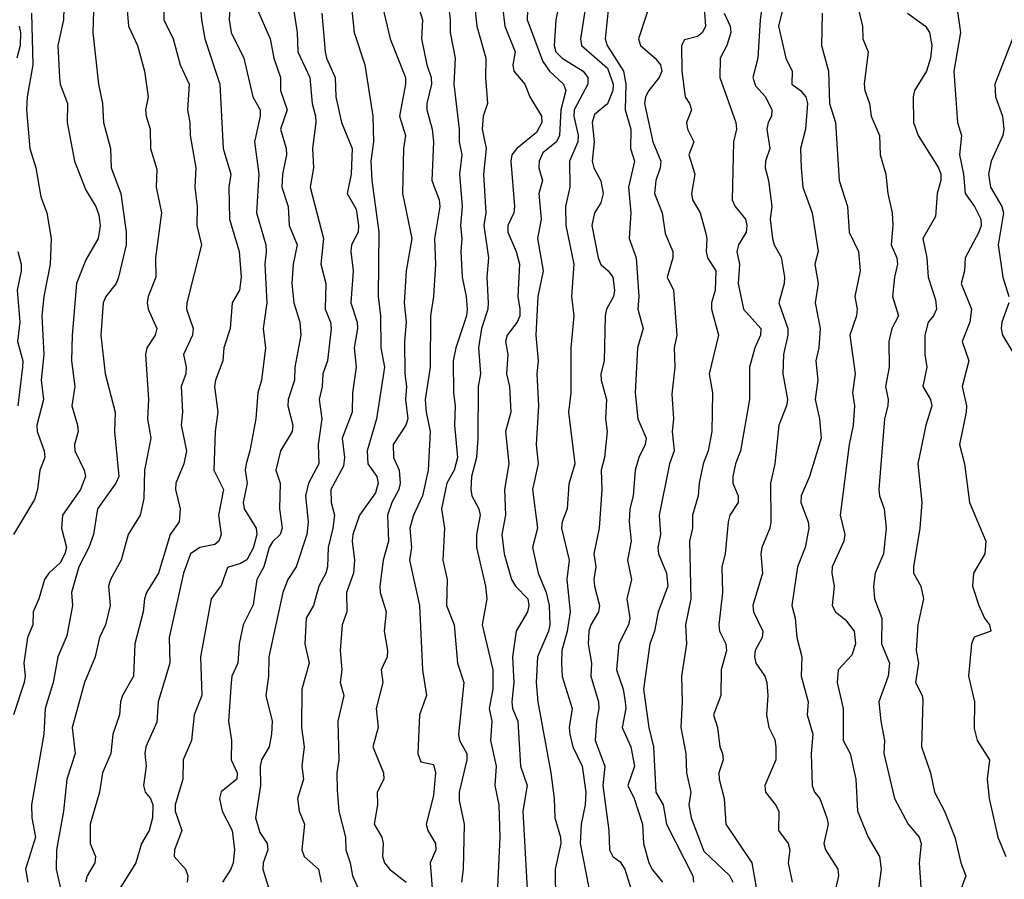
# Model space of a CAD drawing. Header units: metres. Extents: x -51132 to -49532, y -231222 to -229437.
# Tile 163 of 256: x -51026 to -50950, y -229643 to -229576. Entities that reach past the tile are written whole.
import ezdxf

# ---------------------------------------------------------------- set-up
doc = ezdxf.new("R2010")
doc.units = ezdxf.units.M
doc.layers.add('CONTOUR_INDEX', color=1, linetype='Continuous')
doc.layers.add('CONTOUR_INTER', color=3, linetype='Continuous')

msp = doc.modelspace()

# ---------------------------------------------------------------- linework, layer by layer
at = {"layer": 'CONTOUR_INDEX'}
for points, elevation in [([(-51022.705, -229571.759), (-51022.82, -229576.259), (-51023.262, -229578.259), (-51023.141, -229580.759), (-51023.073, -229581.259), (-51022.507, -229582.759), (-51022.551, -229584.259), (-51021.982, -229587.259), (-51021.08, -229589.493), (-51020.305, -229590.759), (-51020.08, -229591.423), (-51019.987, -229592.259), (-51020.134, -229593.259), (-51021.08, -229594.907), (-51021.822, -229596.759), (-51022.149, -229600.759), (-51022.213, -229602.759), (-51021.952, -229604.759), (-51022.182, -229606.259), (-51021.734, -229607.759), (-51021.696, -229608.259), (-51021.965, -229609.259), (-51021.952, -229609.759), (-51021.226, -229611.259), (-51021.126, -229611.759), (-51021.517, -229612.759), (-51022.914, -229614.759), (-51022.981, -229615.759), (-51022.605, -229617.259), (-51022.713, -229617.759), (-51023.08, -229618.458), (-51023.977, -229619.259), (-51024.293, -229619.759), (-51024.733, -229621.259), (-51025.175, -229622.259), (-51025.22, -229623.259), (-51025.626, -229624.259), (-51025.909, -229626.259), (-51025.795, -229627.259), (-51025.875, -229627.759), (-51026.715, -229630.259)], 50), ([(-50998.753, -229572.259), (-50997.448, -229577.759), (-50996.26, -229580.759), (-50996.252, -229581.259), (-50996.721, -229583.759), (-50996.253, -229585.259), (-50996.406, -229586.259), (-50996.491, -229589.759), (-50995.757, -229593.259), (-50996.203, -229595.759), (-50996.352, -229598.259), (-50996.206, -229599.759), (-50996.326, -229601.259), (-50996.315, -229603.759), (-50996.174, -229604.759), (-50996.255, -229605.759), (-50996.071, -229607.259), (-50996.225, -229607.759), (-50997.206, -229609.259), (-50997.191, -229610.259), (-50996.747, -229611.259), (-50996.668, -229612.259), (-50996.77, -229612.759), (-50997.323, -229613.759), (-50997.658, -229614.759), (-50997.568, -229616.759), (-50997.991, -229618.259), (-50998.25, -229620.259), (-50998.234, -229620.759), (-50997.76, -229622.259), (-50997.924, -229623.759), (-50997.669, -229625.259), (-50997.69, -229625.759), (-50998.141, -229626.759), (-50998.009, -229627.759), (-50998.525, -229629.759), (-50998.395, -229631.259), (-50998.802, -229632.759), (-50997.962, -229634.759), (-50997.954, -229635.259), (-50998.46, -229636.259), (-50998.429, -229637.259), (-50998.705, -229638.759), (-50998.106, -229639.759), (-50998.005, -229640.259), (-50998.043, -229641.259), (-50997.883, -229641.759), (-50997.505, -229642.259), (-50996.211, -229643.259)], 40), ([(-50986.753, -229574.759), (-50986.803, -229576.259), (-50985.58, -229579.517), (-50985.08, -229580.261), (-50983.987, -229581.259), (-50983.816, -229581.759), (-50984.191, -229583.259), (-50984.289, -229585.259), (-50984.526, -229585.759), (-50985.58, -229586.611), (-50985.875, -229587.259), (-50985.889, -229587.759), (-50985.615, -229588.759), (-50985.908, -229589.759), (-50985.712, -229591.759), (-50986.017, -229593.259), (-50985.574, -229595.759), (-50985.983, -229597.759), (-50986.14, -229600.759), (-50985.946, -229602.759), (-50986.048, -229603.759), (-50985.926, -229606.259), (-50986.097, -229609.259), (-50985.963, -229610.759), (-50986.394, -229612.759), (-50986, -229615.759), (-50986.381, -229617.259), (-50985.955, -229619.259), (-50985.327, -229620.759), (-50985.093, -229621.759), (-50985.047, -229623.259), (-50985.148, -229623.759), (-50986.016, -229625.759), (-50986.109, -229627.759), (-50985.973, -229629.259), (-50984.966, -229634.759), (-50984.708, -229636.759), (-50984.669, -229638.259), (-50984.218, -229639.759), (-50984.203, -229640.259), (-50984.625, -229642.259), (-50984.619, -229644.759)], 35), ([(-50973.08, -229575.033), (-50972.961, -229576.759), (-50973.176, -229577.259), (-50973.58, -229577.562), (-50974.58, -229577.833), (-50974.813, -229578.259), (-50974.789, -229580.259), (-50974.547, -229582.259), (-50974.206, -229582.759), (-50974.046, -229583.259), (-50974.419, -229584.259), (-50974.344, -229584.759), (-50973.866, -229585.759), (-50974.249, -229586.759), (-50973.772, -229588.259), (-50974.035, -229589.759), (-50973.976, -229590.259), (-50973.357, -229591.259), (-50972.943, -229592.759), (-50972.847, -229593.259), (-50972.913, -229594.259), (-50972.787, -229594.759), (-50972.156, -229595.759), (-50972.194, -229597.259), (-50972.484, -229598.259), (-50972.478, -229598.759), (-50971.936, -229600.759), (-50972.681, -229603.759), (-50972.422, -229605.259), (-50972.47, -229608.259), (-50972.739, -229609.759), (-50973.141, -229610.759), (-50973.459, -229612.259), (-50973.533, -229613.259), (-50973.967, -229614.759), (-50973.97, -229615.759), (-50974.209, -229616.759), (-50974.104, -229621.259), (-50974.517, -229623.259), (-50974.436, -229624.759), (-50974.814, -229627.259), (-50974.765, -229629.259), (-50974.881, -229631.259), (-50974.484, -229633.259), (-50974.442, -229634.759), (-50974.093, -229636.259), (-50974.244, -229637.259), (-50974.07, -229638.259), (-50973.08, -229640.852), (-50971.08, -229642.75), (-50970.837, -229643.259)], 30), ([(-51009.918, -229575.259), (-51009.96, -229576.259), (-51009.803, -229577.259), (-51008.805, -229579.259), (-51008.117, -229582.259), (-51007.56, -229583.259), (-51007.546, -229583.759), (-51007.982, -229585.759), (-51007.65, -229588.259), (-51007.832, -229591.259), (-51007.118, -229593.759), (-51007.078, -229594.259), (-51007.197, -229595.259), (-51007.032, -229598.259), (-51007.323, -229600.259), (-51007.146, -229601.759), (-51007.444, -229604.259), (-51007.743, -229605.259), (-51007.885, -229607.259), (-51008.341, -229609.759), (-51008.644, -229610.759), (-51008.708, -229611.259), (-51008.564, -229612.259), (-51008.872, -229613.759), (-51008.784, -229614.259), (-51007.854, -229615.759), (-51007.812, -229616.259), (-51008.08, -229617.315), (-51008.58, -229618.23), (-51009.08, -229618.511), (-51010.08, -229618.809), (-51010.58, -229620.202), (-51011.352, -229621.259), (-51012.188, -229625.759), (-51012.072, -229628.759), (-51012.674, -229630.259), (-51012.886, -229632.259), (-51013.54, -229633.759), (-51013.546, -229635.259), (-51014.146, -229637.259), (-51014.14, -229637.759), (-51013.633, -229639.259), (-51014.192, -229640.759), (-51014.233, -229641.259), (-51013.351, -229642.259), (-51013.172, -229642.759), (-51013.223, -229643.259)], 45), ([(-50961.111, -229575.259), (-50960.752, -229576.759), (-50960.724, -229577.759), (-50960.324, -229578.759), (-50960.617, -229581.259), (-50960.576, -229581.759), (-50960.226, -229582.759), (-50960.081, -229583.759), (-50959.429, -229585.259), (-50959.391, -229586.759), (-50958.935, -229588.259), (-50958.801, -229589.759), (-50958.462, -229591.259), (-50958.403, -229592.259), (-50958.541, -229593.759), (-50958.084, -229594.759), (-50958.03, -229595.259), (-50958.28, -229596.259), (-50958.425, -229597.759), (-50957.972, -229599.259), (-50958.473, -229600.259), (-50958.709, -229601.259), (-50958.689, -229603.259), (-50958.973, -229604.759), (-50958.764, -229605.759), (-50958.785, -229606.259), (-50959.053, -229607.259), (-50959.489, -229612.759), (-50959.44, -229613.259), (-50959.076, -229614.259), (-50958.911, -229615.759), (-50959.119, -229617.759), (-50959.786, -229619.259), (-50959.915, -229620.259), (-50959.828, -229621.259), (-50959.26, -229622.759), (-50959.287, -229624.759), (-50958.673, -229626.259), (-50958.776, -229627.259), (-50959.479, -229629.259), (-50959.345, -229630.759), (-50959.037, -229632.259), (-50959.098, -229633.259), (-50958.262, -229636.759), (-50957.209, -229638.759), (-50956.362, -229639.759), (-50956.205, -229640.259), (-50956.362, -229641.759), (-50956.14, -229644.759)], 25)]:
    msp.add_lwpolyline(points, dxfattribs=dict(at, elevation=elevation))
at = {"layer": 'CONTOUR_INTER'}
for points, elevation in [([(-51012.403, -229572.759), (-51012.105, -229576.259), (-51011.85, -229577.759), (-51010.69, -229581.259), (-51010.42, -229586.259), (-51009.819, -229588.259), (-51009.975, -229589.259), (-51009.937, -229591.759), (-51009.179, -229594.259), (-51009.032, -229596.259), (-51009.158, -229597.259), (-51009.725, -229598.259), (-51009.888, -229600.259), (-51010.376, -229601.759), (-51010.442, -229602.759), (-51011.029, -229604.259), (-51011.092, -229604.759), (-51010.846, -229606.759), (-51011.035, -229608.259), (-51011.151, -229611.259), (-51010.409, -229612.759), (-51010.775, -229614.759), (-51010.584, -229616.259), (-51010.77, -229616.759), (-51011.08, -229617.019), (-51012.229, -229617.259), (-51012.957, -229617.759), (-51013.493, -229619.259), (-51014.622, -229624.259), (-51014.575, -229626.259), (-51015.462, -229629.259), (-51015.58, -229630.824), (-51016.427, -229632.759), (-51016.514, -229633.259), (-51016.408, -229634.259), (-51016.618, -229635.759), (-51016.472, -229636.259), (-51016.08, -229636.762), (-51015.897, -229637.259), (-51015.922, -229638.259), (-51016.16, -229639.259), (-51016.766, -229640.259), (-51017.202, -229641.759), (-51018.442, -229643.759)], 46), ([(-50968.205, -229572.759), (-50968.705, -229576.259), (-50968.889, -229579.259), (-50969.274, -229580.759), (-50969.08, -229581.395), (-50968.299, -229582.259), (-50967.789, -229583.259), (-50967.827, -229583.759), (-50968.096, -229584.259), (-50968.179, -229584.759), (-50967.95, -229586.259), (-50968.306, -229587.259), (-50968.326, -229587.759), (-50968.058, -229588.759), (-50967.792, -229590.759), (-50967.922, -229591.759), (-50967.749, -229593.259), (-50967.622, -229593.759), (-50967.08, -229594.713), (-50966.822, -229596.259), (-50966.838, -229596.759), (-50967.262, -229598.259), (-50966.562, -229600.259), (-50966.556, -229600.759), (-50966.89, -229602.259), (-50966.94, -229603.759), (-50966.58, -229605.772), (-50966.658, -229606.259), (-50967.261, -229607.759), (-50967.58, -229610.776), (-50967.894, -229612.259), (-50967.891, -229615.259), (-50967.967, -229615.759), (-50968.579, -229617.259), (-50968.653, -229617.759), (-50968.531, -229619.259), (-50969.275, -229621.759), (-50969.213, -229622.259), (-50968.51, -229623.759), (-50968.56, -229624.259), (-50969.105, -229625.259), (-50969.158, -229625.759), (-50969.044, -229626.259), (-50968.345, -229627.259), (-50968.178, -229627.759), (-50968.113, -229628.759), (-50968.216, -229630.259), (-50968.031, -229631.259), (-50967.58, -229632.191), (-50967.492, -229632.759), (-50967.485, -229633.759), (-50968.35, -229635.759), (-50968.302, -229636.259), (-50967.515, -229637.259), (-50967.269, -229637.759), (-50967.271, -229639.259), (-50966.527, -229640.259), (-50966.395, -229640.759), (-50966.525, -229641.759), (-50966.216, -229643.259)], 28), ([(-50966.303, -229572.759), (-50967.29, -229576.759), (-50966.71, -229579.259), (-50966.231, -229580.259), (-50966.244, -229581.259), (-50965.58, -229581.765), (-50965.17, -229582.259), (-50965.027, -229582.759), (-50965.187, -229584.759), (-50965.569, -229586.259), (-50965.529, -229587.759), (-50965.398, -229589.259), (-50964.669, -229591.259), (-50964.208, -229594.259), (-50964.467, -229595.259), (-50964.203, -229596.759), (-50964.444, -229598.259), (-50964.055, -229600.259), (-50964.158, -229601.759), (-50964.372, -229602.759), (-50964.235, -229604.259), (-50964.438, -229605.759), (-50964.098, -229607.259), (-50963.976, -229608.759), (-50964.875, -229611.759), (-50965.535, -229613.259), (-50965.559, -229613.759), (-50964.97, -229615.259), (-50964.936, -229615.759), (-50965.212, -229617.259), (-50965.81, -229618.759), (-50966.257, -229621.759), (-50965.982, -229622.759), (-50965.86, -229624.259), (-50965.477, -229625.759), (-50965.513, -229627.259), (-50964.981, -229629.259), (-50965.046, -229630.259), (-50964.607, -229631.759), (-50964.756, -229633.259), (-50964.664, -229635.759), (-50964.475, -229636.259), (-50964.076, -229636.759), (-50963.531, -229638.259), (-50963.436, -229638.759), (-50963.751, -229640.259), (-50963.642, -229640.759), (-50962.677, -229642.259), (-50962.613, -229642.759), (-50962.956, -229644.259)], 27), ([(-50991.08, -229573.344), (-50990.729, -229576.759), (-50990.008, -229579.259), (-50990.041, -229580.759), (-50989.89, -229582.759), (-50990.217, -229583.759), (-50990.304, -229584.759), (-50989.986, -229586.259), (-50990.194, -229588.259), (-50990.027, -229591.259), (-50990.172, -229592.259), (-50989.82, -229594.759), (-50989.933, -229596.259), (-50989.838, -229598.259), (-50989.87, -229598.759), (-50990.365, -229600.259), (-50990.587, -229601.759), (-50990.443, -229603.759), (-50990.613, -229604.759), (-50990.637, -229608.759), (-50990.745, -229610.259), (-50991.122, -229611.759), (-50991.18, -229612.759), (-50991.11, -229613.259), (-50990.557, -229614.259), (-50990.466, -229614.759), (-50990.738, -229616.259), (-50990.737, -229617.259), (-50990.042, -229620.259), (-50989.935, -229621.259), (-50990.311, -229623.259), (-50989.464, -229626.759), (-50989.471, -229628.259), (-50989.753, -229629.759), (-50989.541, -229630.759), (-50989.645, -229632.259), (-50989.228, -229634.259), (-50989.32, -229635.759), (-50989.018, -229637.259), (-50988.92, -229639.759), (-50989.176, -229644.759)], 37), ([(-51017.976, -229574.259), (-51017.772, -229576.759), (-51017.089, -229578.259), (-51016.538, -229580.259), (-51016.242, -229582.259), (-51016.462, -229583.259), (-51016.403, -229583.759), (-51016.096, -229584.759), (-51016.07, -229586.259), (-51015.58, -229587.866), (-51015.617, -229589.259), (-51015.219, -229591.259), (-51015.681, -229594.759), (-51015.661, -229596.259), (-51016.244, -229597.759), (-51016.32, -229598.259), (-51016.254, -229598.759), (-51015.567, -229600.259), (-51015.704, -229600.759), (-51016.36, -229601.759), (-51016.444, -229602.259), (-51016.233, -229605.759), (-51016.295, -229607.259), (-51016.03, -229608.759), (-51016.534, -229611.259), (-51016.58, -229613.468), (-51016.881, -229614.759), (-51017.79, -229616.259), (-51018.342, -229618.259), (-51019.185, -229619.759), (-51019.327, -229620.259), (-51019.192, -229621.759), (-51019.571, -229623.259), (-51020.024, -229624.259), (-51020.369, -229625.759), (-51021.201, -229627.759), (-51022.163, -229631.259), (-51021.916, -229633.259), (-51022.569, -229635.259), (-51022.835, -229637.759), (-51023.381, -229640.759), (-51023.405, -229642.259), (-51023.065, -229643.759)], 48), ([(-51015.045, -229574.259), (-51015.044, -229576.259), (-51014.312, -229577.759), (-51013.759, -229579.759), (-51013.073, -229581.259), (-51013.186, -229583.259), (-51013.003, -229584.259), (-51012.992, -229585.259), (-51012.55, -229587.759), (-51012.632, -229589.259), (-51012.454, -229590.759), (-51012.467, -229592.259), (-51012.102, -229593.759), (-51013.235, -229598.259), (-51013.275, -229598.759), (-51012.756, -229600.259), (-51012.805, -229600.759), (-51013.517, -229602.259), (-51013.294, -229603.259), (-51013.329, -229603.759), (-51013.681, -229604.759), (-51013.58, -229606.759), (-51013.696, -229607.759), (-51013.279, -229609.759), (-51013.481, -229610.759), (-51014.094, -229612.259), (-51014.131, -229612.759), (-51013.757, -229614.259), (-51013.854, -229615.259), (-51014.54, -229616.259), (-51015.445, -229619.259), (-51016.367, -229620.759), (-51016.529, -229621.259), (-51016.631, -229622.259), (-51017.274, -229624.759), (-51017.378, -229627.259), (-51018.236, -229628.759), (-51018.394, -229629.259), (-51018.472, -229630.259), (-51018.996, -229631.759), (-51019.151, -229633.259), (-51019.802, -229634.759), (-51020.029, -229636.259), (-51020.745, -229638.759), (-51020.749, -229640.259), (-51020.347, -229641.259), (-51020.387, -229641.759), (-51020.997, -229642.759), (-51021.114, -229643.259)], 47), ([(-50995.709, -229573.759), (-50994.951, -229576.259), (-50995.004, -229577.759), (-50994.612, -229579.759), (-50994.258, -229580.759), (-50994.243, -229581.259), (-50994.614, -229582.759), (-50994.614, -229583.259), (-50994.194, -229584.759), (-50994.072, -229585.759), (-50994.217, -229588.759), (-50993.64, -229590.259), (-50993.594, -229590.759), (-50994.002, -229593.259), (-50993.917, -229595.259), (-50994.086, -229597.759), (-50994.33, -229599.259), (-50994.352, -229603.259), (-50994.722, -229605.759), (-50994.657, -229606.759), (-50994.336, -229608.259), (-50994.508, -229611.259), (-50994.947, -229613.259), (-50995.63, -229614.759), (-50995.92, -229615.759), (-50995.805, -229617.259), (-50995.956, -229618.259), (-50995.165, -229621.759), (-50994.948, -229626.759), (-50994.625, -229628.759), (-50995.173, -229630.259), (-50995.309, -229633.259), (-50995.08, -229633.917), (-50994.08, -229634.127), (-50993.937, -229634.759), (-50994.08, -229636.531), (-50994.662, -229638.759), (-50994.519, -229639.259), (-50993.932, -229640.259), (-50993.914, -229640.759), (-50994.335, -229641.759), (-50994.192, -229643.759)], 39), ([(-50993.083, -229573.759), (-50992.779, -229576.259), (-50992.782, -229577.259), (-50992.401, -229579.259), (-50992.501, -229581.259), (-50992.086, -229584.759), (-50992.088, -229585.759), (-50991.876, -229586.759), (-50992.052, -229588.259), (-50991.847, -229590.759), (-50991.988, -229592.259), (-50991.888, -229593.259), (-50991.972, -229594.259), (-50991.86, -229596.259), (-50991.537, -229597.759), (-50991.464, -229598.759), (-50991.514, -229599.259), (-50992.359, -229601.759), (-50992.555, -229602.759), (-50992.54, -229605.259), (-50992.389, -229606.259), (-50992.458, -229607.759), (-50992.21, -229610.259), (-50992.478, -229611.259), (-50993.036, -229612.259), (-50993.471, -229614.259), (-50993.234, -229615.759), (-50993.361, -229618.259), (-50993.025, -229619.759), (-50993.069, -229621.759), (-50992.482, -229623.259), (-50992.227, -229626.259), (-50991.731, -229627.759), (-50992.151, -229631.759), (-50992.062, -229632.259), (-50991.496, -229633.259), (-50991.494, -229633.759), (-50992.086, -229636.259), (-50992.08, -229636.919), (-50991.697, -229638.759), (-50991.772, -229642.259), (-50991.917, -229643.259)], 38), ([(-50977.019, -229574.259), (-50978.171, -229577.759), (-50978.011, -229578.259), (-50976.853, -229579.259), (-50976.45, -229579.759), (-50976.343, -229580.259), (-50976.56, -229580.759), (-50977.359, -229581.759), (-50977.622, -229582.259), (-50977.693, -229582.759), (-50977.045, -229585.759), (-50976.417, -229587.259), (-50976.469, -229587.759), (-50976.822, -229588.759), (-50976.927, -229589.759), (-50976.328, -229591.259), (-50976.08, -229592.858), (-50975.496, -229594.259), (-50975.496, -229594.759), (-50975.934, -229596.259), (-50975.452, -229597.259), (-50975.193, -229600.759), (-50975.395, -229601.759), (-50975.328, -229603.259), (-50975.58, -229605.353), (-50975.43, -229607.259), (-50975.535, -229608.259), (-50975.377, -229609.759), (-50975.745, -229610.759), (-50976.559, -229614.759), (-50976.457, -229616.259), (-50976.663, -229617.259), (-50976.615, -229617.759), (-50975.979, -229619.259), (-50975.884, -229620.259), (-50976.64, -229622.259), (-50976.908, -229623.759), (-50977.267, -229624.759), (-50977.774, -229628.259), (-50977.358, -229631.259), (-50976.993, -229632.759), (-50976.82, -229636.259), (-50976.247, -229637.259), (-50975.973, -229638.759), (-50973.936, -229642.759), (-50973.877, -229643.259)], 31), ([(-51020.462, -229574.759), (-51020.539, -229577.259), (-51020.11, -229581.259), (-51019.8, -229582.759), (-51019.725, -229584.259), (-51019.183, -229586.259), (-51019.121, -229587.759), (-51018.366, -229589.759), (-51017.95, -229592.759), (-51017.947, -229593.759), (-51018.541, -229596.259), (-51018.74, -229596.759), (-51019.55, -229597.759), (-51019.748, -229598.259), (-51019.926, -229600.759), (-51019.58, -229603.759), (-51018.824, -229606.759), (-51018.855, -229608.259), (-51018.535, -229611.759), (-51018.756, -229612.259), (-51020.192, -229614.259), (-51020.506, -229616.259), (-51020.858, -229617.259), (-51021.642, -229618.759), (-51022.192, -229620.759), (-51022.138, -229621.759), (-51022.58, -229624.117), (-51023.277, -229625.759), (-51023.627, -229627.759), (-51024.262, -229629.759), (-51024.35, -229631.759), (-51025.303, -229637.259), (-51025.296, -229638.259), (-51024.999, -229639.759), (-51025.775, -229642.259), (-51025.591, -229643.259)], 49), ([(-51000.513, -229574.759), (-51000.241, -229577.259), (-50999.424, -229579.759), (-50998.801, -229583.759), (-50998.746, -229585.759), (-50998.964, -229587.259), (-50998.877, -229588.759), (-50998.329, -229592.759), (-50998.39, -229597.759), (-50998.191, -229599.259), (-50998.17, -229601.759), (-50997.884, -229603.259), (-50998.512, -229607.259), (-50999.243, -229609.759), (-50999.182, -229610.759), (-50998.495, -229611.759), (-50998.382, -229612.259), (-50998.58, -229613.006), (-50999.827, -229614.759), (-51000.342, -229616.259), (-51000.408, -229616.759), (-51000.224, -229618.259), (-51000.291, -229619.259), (-51000.843, -229620.759), (-51000.813, -229622.259), (-51001.171, -229623.259), (-51001.331, -229625.259), (-51001.203, -229626.759), (-51001.329, -229627.759), (-51001.05, -229628.759), (-51001.514, -229630.759), (-51001.438, -229633.759), (-51001.601, -229634.759), (-51001.58, -229636.121), (-51001.427, -229637.759), (-51000.924, -229639.759), (-51000.907, -229640.759), (-51000.55, -229641.759), (-51000.364, -229642.759), (-50999.699, -229644.259)], 41), ([(-50982.203, -229574.759), (-50982.659, -229577.759), (-50982.577, -229578.259), (-50980.58, -229580.028), (-50980.137, -229581.259), (-50980.162, -229581.759), (-50980.58, -229582.799), (-50981.58, -229583.631), (-50981.754, -229584.259), (-50981.605, -229585.759), (-50981.763, -229587.259), (-50981.639, -229587.759), (-50981.08, -229588.776), (-50980.899, -229589.759), (-50981.08, -229590.489), (-50981.58, -229591.266), (-50981.772, -229592.259), (-50981.292, -229594.759), (-50981.08, -229595.289), (-50980.522, -229595.759), (-50980.161, -229596.259), (-50980.029, -229597.259), (-50980.099, -229597.759), (-50980.635, -229598.759), (-50980.746, -229599.259), (-50980.822, -229602.759), (-50981.079, -229603.759), (-50981.065, -229604.259), (-50980.647, -229605.759), (-50980.721, -229607.259), (-50980.602, -229608.259), (-50980.81, -229610.259), (-50981.061, -229611.259), (-50980.998, -229612.759), (-50981.214, -229615.759), (-50981.631, -229617.759), (-50981.465, -229618.759), (-50981.636, -229619.759), (-50981.584, -229620.259), (-50981.18, -229621.759), (-50981.258, -229622.259), (-50981.855, -229623.259), (-50982.011, -229623.759), (-50982.075, -229624.759), (-50981.818, -229626.259), (-50981.852, -229627.259), (-50981.273, -229629.259), (-50981.233, -229629.759), (-50981.43, -229630.759), (-50981.52, -229632.259), (-50980.765, -229634.259), (-50980.94, -229635.759), (-50980.46, -229639.259), (-50980.424, -229640.759), (-50980.149, -229641.259), (-50979.58, -229641.673), (-50979.21, -229642.259), (-50978.752, -229643.759)], 33), ([(-51025.31, -229575.759), (-51025.215, -229579.759), (-51025.653, -229582.259), (-51025.703, -229583.259), (-51025.434, -229586.259), (-51024.986, -229587.759), (-51024.58, -229590.026), (-51024.133, -229591.259), (-51023.789, -229593.259), (-51023.87, -229595.259), (-51024.356, -229597.759), (-51024.514, -229599.259), (-51024.357, -229602.259), (-51024.55, -229604.259), (-51024.387, -229605.759), (-51024.898, -229607.759), (-51024.879, -229608.259), (-51024.326, -229609.759), (-51024.28, -229610.259), (-51024.67, -229611.259), (-51024.854, -229612.759), (-51025.08, -229613.528), (-51026.714, -229616.259)], 51), ([(-51007.857, -229575.259), (-51006.761, -229577.759), (-51006.476, -229579.259), (-51005.96, -229580.759), (-51005.974, -229581.759), (-51005.459, -229583.259), (-51005.97, -229584.759), (-51005.538, -229586.259), (-51005.507, -229586.759), (-51005.809, -229588.259), (-51005.855, -229589.259), (-51005.376, -229590.759), (-51005.298, -229592.259), (-51004.676, -229593.759), (-51004.979, -229595.259), (-51005.1, -229596.759), (-51004.936, -229598.259), (-51004.457, -229599.759), (-51004.394, -229600.759), (-51004.861, -229603.259), (-51004.876, -229604.259), (-51005.363, -229605.759), (-51005.409, -229606.259), (-51005.016, -229607.759), (-51005.055, -229608.259), (-51005.96, -229609.759), (-51006.32, -229611.259), (-51005.984, -229612.259), (-51006.052, -229614.259), (-51005.831, -229615.759), (-51005.993, -229616.259), (-51006.58, -229616.817), (-51006.84, -229617.259), (-51007.263, -229618.759), (-51007.802, -229619.759), (-51008.08, -229621.725), (-51008.858, -229623.259), (-51009.169, -229624.759), (-51009.278, -229626.259), (-51009.738, -229627.259), (-51009.804, -229627.759), (-51010.007, -229630.759), (-51009.78, -229632.259), (-51009.792, -229633.759), (-51009.333, -229634.759), (-51009.351, -229635.259), (-51010.58, -229636.255), (-51010.71, -229636.759), (-51010.513, -229637.759), (-51009.731, -229639.259), (-51009.547, -229640.759), (-51009.648, -229641.759), (-51009.833, -229642.259), (-51010.471, -229643.259)], 44), ([(-51004.987, -229575.259), (-51004.684, -229577.259), (-51004.611, -229578.759), (-51003.685, -229580.759), (-51003.502, -229582.759), (-51003.258, -229583.759), (-51003.224, -229584.259), (-51003.495, -229586.259), (-51003.4, -229587.759), (-51003.674, -229589.259), (-51002.623, -229593.259), (-51002.826, -229595.259), (-51002.439, -229596.759), (-51002.488, -229598.759), (-51002.09, -229599.759), (-51002.042, -229600.259), (-51002.315, -229602.759), (-51002.686, -229603.759), (-51002.733, -229604.759), (-51002.958, -229605.759), (-51002.753, -229607.259), (-51003.055, -229609.259), (-51002.997, -229610.759), (-51003.788, -229612.259), (-51004.017, -229613.259), (-51003.818, -229615.259), (-51003.911, -229616.259), (-51004.747, -229618.759), (-51005.39, -229619.759), (-51005.783, -229620.759), (-51006.886, -229625.759), (-51006.905, -229627.259), (-51007.099, -229628.759), (-51006.629, -229630.759), (-51006.663, -229631.759), (-51006.846, -229632.759), (-51007.436, -229633.759), (-51007.554, -229634.259), (-51007.518, -229635.759), (-51007.911, -229638.259), (-51007.58, -229639.401), (-51006.994, -229640.259), (-51006.954, -229640.759), (-51007.327, -229641.759), (-51007.344, -229642.259), (-51006.716, -229644.259)], 43), ([(-51002.753, -229575.759), (-51002.512, -229578.759), (-51002.407, -229579.259), (-51001.732, -229580.759), (-51001.674, -229582.259), (-51001.231, -229584.259), (-51000.408, -229586.259), (-51000.469, -229588.259), (-51000.798, -229589.759), (-51000.08, -229590.978), (-50999.922, -229592.259), (-50999.947, -229592.759), (-51000.445, -229593.759), (-51000.501, -229594.259), (-51000.321, -229595.759), (-51000.517, -229598.259), (-51000.018, -229599.759), (-50999.994, -229600.259), (-51000.258, -229601.759), (-51000.086, -229603.259), (-51000.368, -229605.259), (-51000.414, -229606.759), (-51001.179, -229608.759), (-51001.006, -229610.259), (-51001.08, -229610.934), (-51002.067, -229612.759), (-51002.04, -229613.759), (-51001.787, -229614.759), (-51001.894, -229615.759), (-51002.275, -229617.259), (-51002.316, -229618.759), (-51002.452, -229619.259), (-51003.001, -229620.259), (-51003.404, -229621.759), (-51003.967, -229622.759), (-51004.073, -229624.759), (-51003.737, -229626.259), (-51004.312, -229628.259), (-51004.34, -229631.259), (-51004.139, -229632.759), (-51004.311, -229634.259), (-51004.192, -229635.259), (-51004.646, -229636.759), (-51004.514, -229637.759), (-51004.103, -229638.759), (-51004.303, -229640.759), (-51004.13, -229641.259), (-51003.017, -229642.259), (-51002.822, -229643.259)], 42), ([(-50988.724, -229575.259), (-50988.555, -229576.759), (-50987.741, -229578.759), (-50987.925, -229579.759), (-50987.85, -229580.259), (-50986.979, -229581.259), (-50986.592, -229582.259), (-50985.704, -229583.759), (-50985.668, -229584.259), (-50986.08, -229585.025), (-50987.601, -229586.259), (-50988.006, -229586.759), (-50988.089, -229587.259), (-50987.794, -229590.759), (-50987.837, -229591.259), (-50988.313, -229592.259), (-50988.301, -229592.759), (-50987.663, -229594.259), (-50987.397, -229595.259), (-50987.537, -229597.759), (-50987.368, -229598.759), (-50987.389, -229599.259), (-50987.58, -229599.753), (-50988.37, -229600.759), (-50988.484, -229601.259), (-50988.311, -229602.259), (-50988.414, -229603.759), (-50988.168, -229604.759), (-50988.07, -229606.759), (-50988.498, -229608.259), (-50988.227, -229610.759), (-50988.565, -229612.759), (-50988.496, -229614.759), (-50988.764, -229616.259), (-50988.583, -229617.759), (-50988.021, -229619.759), (-50987.724, -229620.259), (-50986.756, -229621.259), (-50986.67, -229621.759), (-50986.769, -229622.259), (-50987.652, -229623.759), (-50987.952, -229625.759), (-50987.831, -229627.759), (-50988, -229629.259), (-50987.946, -229629.759), (-50987.537, -229630.759), (-50987.32, -229634.259), (-50986.809, -229635.759), (-50987.138, -229637.759), (-50986.774, -229644.259)], 36), ([(-50984.366, -229575.259), (-50984.589, -229576.259), (-50984.713, -229578.259), (-50984.573, -229578.759), (-50984.084, -229579.259), (-50982.468, -229580.259), (-50982.098, -229580.759), (-50982.097, -229581.259), (-50983.166, -229583.259), (-50983.174, -229583.759), (-50982.851, -229585.259), (-50982.876, -229585.759), (-50983.525, -229587.259), (-50983.482, -229589.259), (-50983.841, -229590.759), (-50983.793, -229592.259), (-50983.171, -229595.259), (-50983.353, -229597.759), (-50983.172, -229599.259), (-50983.423, -229601.759), (-50983.424, -229605.259), (-50983.607, -229606.759), (-50983.1, -229610.759), (-50983.58, -229612.355), (-50983.705, -229614.259), (-50984.085, -229615.259), (-50984.132, -229615.759), (-50983.553, -229618.259), (-50983.731, -229619.759), (-50983.456, -229622.259), (-50983.689, -229623.759), (-50984.112, -229625.259), (-50984.144, -229626.259), (-50984.08, -229627.274), (-50983.313, -229629.759), (-50983.544, -229631.259), (-50983.49, -229631.759), (-50983.26, -229632.759), (-50982.534, -229634.259), (-50982.262, -229636.259), (-50982.293, -229637.259), (-50982.617, -229638.759), (-50982.683, -229640.259), (-50981.809, -229644.759)], 34), ([(-50980.493, -229575.259), (-50980.752, -229577.759), (-50980.593, -229578.259), (-50979.312, -229580.259), (-50979.156, -229581.259), (-50979.184, -229583.259), (-50978.76, -229584.759), (-50978.782, -229586.259), (-50978.459, -229587.259), (-50978.929, -229589.259), (-50978.742, -229591.259), (-50978.877, -229593.259), (-50978.34, -229594.759), (-50978.142, -229597.759), (-50978.203, -229598.759), (-50977.787, -229600.259), (-50978.24, -229601.759), (-50978.431, -229605.259), (-50978.203, -229607.259), (-50977.561, -229608.759), (-50977.646, -229609.259), (-50978.14, -229610.259), (-50978.413, -229611.259), (-50978.586, -229613.259), (-50978.835, -229614.259), (-50978.887, -229615.259), (-50978.719, -229616.759), (-50979.015, -229618.259), (-50978.692, -229619.759), (-50979.061, -229621.259), (-50978.824, -229622.759), (-50978.944, -229623.259), (-50979.692, -229624.759), (-50979.876, -229626.759), (-50979.363, -229628.259), (-50979.189, -229629.259), (-50979.138, -229629.759), (-50979.422, -229631.259), (-50978.742, -229632.759), (-50978.478, -229634.259), (-50978.989, -229635.759), (-50978.497, -229636.759), (-50977.842, -229638.759), (-50977.759, -229640.259), (-50977.349, -229641.759), (-50977.08, -229642.313), (-50976.3, -229643.259)], 32), ([(-50971.517, -229575.759), (-50971.04, -229576.759), (-50970.981, -229577.259), (-50971.302, -229578.259), (-50971.82, -229579.259), (-50971.837, -229580.759), (-50970.59, -229584.259), (-50970.55, -229584.759), (-50970.783, -229585.759), (-50970.893, -229590.259), (-50970.65, -229590.759), (-50969.852, -229591.759), (-50969.733, -229592.259), (-50969.807, -229592.759), (-50970.382, -229593.759), (-50970.509, -229594.259), (-50970.303, -229595.259), (-50970.412, -229596.759), (-50970.007, -229598.759), (-50968.667, -229600.259), (-50968.693, -229600.759), (-50969.115, -229601.759), (-50969.526, -229603.259), (-50969.528, -229605.759), (-50970.247, -229609.759), (-50970.631, -229610.759), (-50970.834, -229611.759), (-50970.828, -229612.259), (-50970.424, -229613.259), (-50970.424, -229613.759), (-50971.069, -229614.759), (-50971.206, -229615.259), (-50971.431, -229617.759), (-50971.698, -229618.759), (-50971.643, -229620.759), (-50971.915, -229623.259), (-50971.858, -229623.759), (-50971.37, -229624.759), (-50971.318, -229625.259), (-50971.726, -229626.759), (-50971.759, -229628.759), (-50972.34, -229630.259), (-50972.026, -229631.259), (-50971.853, -229632.759), (-50971.622, -229633.259), (-50971.573, -229633.759), (-50971.907, -229634.759), (-50971.895, -229635.259), (-50971.51, -229636.759), (-50971.377, -229638.759), (-50969.358, -229641.759), (-50968.907, -229644.259)], 29), ([(-50963.894, -229575.759), (-50963.932, -229578.259), (-50963.4, -229580.259), (-50963.317, -229582.759), (-50962.86, -229584.259), (-50962.573, -229588.759), (-50961.929, -229590.759), (-50961.794, -229592.759), (-50961.072, -229594.259), (-50960.936, -229595.759), (-50961.349, -229597.759), (-50961.171, -229598.759), (-50961.214, -229599.259), (-50961.742, -229600.759), (-50961.317, -229603.759), (-50961.546, -229605.259), (-50961.391, -229606.259), (-50961.494, -229607.759), (-50961.789, -229609.259), (-50962.49, -229614.759), (-50962.131, -229616.259), (-50962.203, -229616.759), (-50963.119, -229618.759), (-50963.148, -229619.259), (-50962.963, -229620.259), (-50963.103, -229621.759), (-50962.849, -229622.259), (-50962.08, -229622.881), (-50961.405, -229623.759), (-50961.311, -229624.759), (-50961.58, -229625.619), (-50962.655, -229626.759), (-50962.718, -229627.759), (-50962.252, -229629.759), (-50962.26, -229632.259), (-50961.722, -229633.259), (-50961.284, -229635.259), (-50961.148, -229637.759), (-50960.319, -229639.759), (-50959.441, -229641.259), (-50959.297, -229642.259), (-50959.52, -229643.759)], 26), ([(-50957.258, -229575.759), (-50955.852, -229576.759), (-50955.558, -229577.259), (-50955.363, -229578.259), (-50955.488, -229579.259), (-50955.779, -229580.259), (-50956.715, -229581.759), (-50956.833, -229582.259), (-50956.802, -229584.259), (-50956.443, -229585.259), (-50954.861, -229587.759), (-50954.674, -229588.259), (-50954.686, -229588.759), (-50954.967, -229589.759), (-50955.08, -229591.555), (-50956.063, -229593.259), (-50955.754, -229594.759), (-50955.645, -229596.259), (-50955.08, -229598.02), (-50955.004, -229598.759), (-50955.232, -229599.259), (-50955.653, -229599.759), (-50955.925, -229600.759), (-50955.927, -229602.259), (-50955.773, -229603.259), (-50956.07, -229604.759), (-50955.485, -229605.759), (-50955.374, -229606.259), (-50955.84, -229607.759), (-50956.449, -229610.759), (-50956.142, -229613.759), (-50956.298, -229615.759), (-50956.793, -229618.759), (-50956.786, -229619.259), (-50956.237, -229620.259), (-50956.012, -229621.259), (-50956.45, -229623.259), (-50956.591, -229625.259), (-50956.418, -229626.259), (-50956.645, -229627.759), (-50956.111, -229628.759), (-50956.08, -229629.087), (-50956.178, -229632.759), (-50955.464, -229634.759), (-50955.175, -229636.259), (-50954.387, -229637.759), (-50953.59, -229639.759), (-50953.131, -229641.759), (-50952.739, -229642.759), (-50953.088, -229643.759)], 24), ([(-50953.43, -229575.259), (-50953.15, -229577.259), (-50953.659, -229580.259), (-50953.375, -229584.259), (-50953.074, -229585.259), (-50953.227, -229586.759), (-50952.909, -229588.259), (-50952.789, -229589.759), (-50952.065, -229590.759), (-50951.557, -229591.759), (-50951.545, -229592.259), (-50951.71, -229592.759), (-50952.777, -229594.759), (-50952.83, -229595.759), (-50953.086, -229596.759), (-50952.28, -229598.759), (-50952.421, -229599.759), (-50953.023, -229601.259), (-50952.491, -229602.759), (-50953.016, -229604.759), (-50952.674, -229606.259), (-50952.695, -229606.759), (-50953.217, -229609.259), (-50952.841, -229610.759), (-50952.435, -229613.759), (-50951.182, -229616.759), (-50951.264, -229617.759), (-50952.127, -229619.259), (-50952.22, -229620.259), (-50951.711, -229621.759), (-50951.269, -229622.759), (-50950.902, -229623.259), (-50950.798, -229623.759), (-50952.08, -229624.237), (-50952.294, -229624.759), (-50952.532, -229627.259), (-50952.064, -229629.259), (-50952.08, -229631.318), (-50951.853, -229632.259), (-50950.894, -229633.759), (-50951.067, -229635.259), (-50950.906, -229636.759), (-50950.24, -229639.759), (-50949.63, -229641.259)], 23), ([(-51026.276, -229576.759), (-51026.158, -229577.259), (-51026.202, -229578.259), (-51026.44, -229579.259)], 52), ([(-50949.105, -229577.759), (-50950.479, -229581.259), (-50950.422, -229582.259), (-50949.893, -229583.759), (-50949.769, -229584.759), (-50949.855, -229585.259), (-50950.757, -229587.259), (-50950.978, -229588.259), (-50950.814, -229589.259), (-50949.927, -229590.759), (-50949.801, -229591.259), (-50950.217, -229593.759), (-50949.85, -229596.259), (-50949.39, -229597.759)], 22), ([(-51026.377, -229594.259), (-51026.11, -229595.259), (-51026.104, -229595.759), (-51026.416, -229597.259), (-51026.216, -229599.759), (-51026.41, -229601.259), (-51025.998, -229602.759), (-51026.005, -229603.259), (-51026.366, -229606.259)], 52), ([(-50949.401, -229598.259), (-50949.931, -229599.759), (-50949.983, -229600.259), (-50949.871, -229600.759), (-50948.986, -229602.259)], 22)]:
    msp.add_lwpolyline(points, dxfattribs=dict(at, elevation=elevation))

doc.saveas('drawing.dxf')
